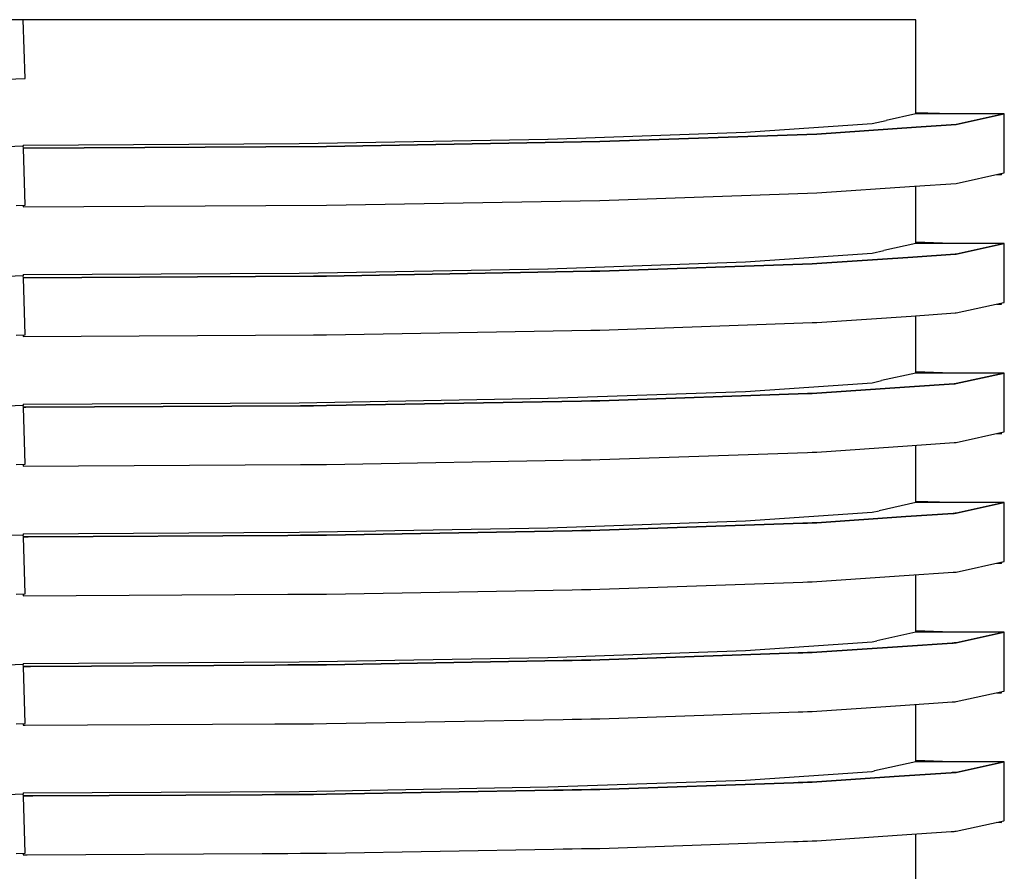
# Model space of a CAD drawing. Header units: millimetres. Extents: x -300186 to 535164, y -28581 to 763383.
# Tile 44 of 256: x -11865 to -11821, y 128342 to 128381. Entities that reach past the tile are written whole.
import ezdxf

# ---------------------------------------------------------------- set-up
doc = ezdxf.new("R2010")
doc.units = ezdxf.units.MM
doc.header["$LTSCALE"] = 10
doc.layers.add('L_Vaillant_Logo___RFER__0', color=7, linetype='Continuous')

msp = doc.modelspace()

# ---------------------------------------------------------------- linework, layer by layer
at = {"layer": 'L_Vaillant_Logo___RFER__0'}
for p, q in [((-11864.988, 128380.52, 0), (-11872.473, 128380.259, 0)), ((-11864.988, 128380.52, 0), (-11869.034, 128380.52, 0)), ((-11852.558, 128380.52, 0), (-11864.988, 128380.52, 0)), ((-11841.345, 128380.52, 0), (-11852.558, 128380.52, 0)), ((-11832.447, 128380.52, 0), (-11841.345, 128380.52, 0)), ((-11826.733, 128380.52, 0), (-11832.447, 128380.52, 0)), ((-11824.764, 128380.52, 0), (-11826.733, 128380.52, 0))]:
    msp.add_line(p, q, dxfattribs=at)
at = {"layer": 'L_Vaillant_Logo___RFER__0', "color": 0}
for p, q in [((-11864.896, 128377.866, 0), (-11864.988, 128380.52, 0)), ((-11824.764, 128376.935, 0), (-11824.764, 128380.52, 0)), ((-11872.46, 128377.602, 0), (-11864.896, 128377.866, 0)), ((-11824.764, 128376.271, 0), (-11824.764, 128376.935, 0)), ((-11826.732, 128375.837, 0), (-11826.111, 128375.974, 0)), ((-11824.764, 128376.271, 0), (-11826.111, 128375.974, 0)), ((-11823.159, 128376.271, 0), (-11824.764, 128376.327, 0)), ((-11820.781, 128376.271, 0), (-11824.764, 128376.271, 0)), ((-11820.781, 128376.271, 0), (-11822.944, 128375.794, 0)), ((-11822.944, 128375.794, 0), (-11820.781, 128376.271, 0)), ((-11820.781, 128373.617, 0), (-11820.781, 128376.271, 0)), ((-11832.441, 128375.446, 0), (-11826.733, 128375.837, 0)), ((-11824.746, 128375.671, 0), (-11829.224, 128375.364, 0)), ((-11829.224, 128375.364, 0), (-11824.746, 128375.671, 0)), ((-11826.733, 128375.837, 0), (-11826.732, 128375.837, 0)), ((-11822.944, 128375.794, 0), (-11824.746, 128375.671, 0)), ((-11824.746, 128375.671, 0), (-11822.944, 128375.794, 0)), ((-11852.552, 128374.935, 0), (-11841.345, 128375.135, 0)), ((-11841.345, 128375.135, 0), (-11841.337, 128375.135, 0)), ((-11841.337, 128375.135, 0), (-11832.447, 128375.445, 0)), ((-11829.224, 128375.364, 0), (-11839.004, 128375.023, 0)), ((-11839.004, 128375.023, 0), (-11829.224, 128375.364, 0)), ((-11832.447, 128375.445, 0), (-11832.441, 128375.446, 0)), ((-11864.988, 128374.81, 0), (-11867.041, 128374.739, 0)), ((-11864.988, 128374.866, 0), (-11852.558, 128374.935, 0)), ((-11864.988, 128374.866, 0), (-11864.988, 128374.81, 0)), ((-11864.985, 128374.727, 0), (-11864.988, 128374.81, 0)), ((-11851.327, 128374.804, 0), (-11864.985, 128374.728, 0)), ((-11864.985, 128374.728, 0), (-11851.327, 128374.804, 0)), ((-11864.896, 128372.156, 0), (-11864.985, 128374.727, 0)), ((-11852.558, 128374.935, 0), (-11852.552, 128374.935, 0)), ((-11839.004, 128375.023, 0), (-11851.327, 128374.804, 0)), ((-11851.327, 128374.804, 0), (-11839.004, 128375.023, 0)), ((-11822.944, 128373.14, 0), (-11820.795, 128373.613, 0)), ((-11821.119, 128373.542, 0), (-11820.9, 128373.535, 0)), ((-11820.9, 128373.535, 0), (-11820.898, 128373.591, 0)), ((-11820.795, 128373.613, 0), (-11820.781, 128373.617, 0)), ((-11829.224, 128372.71, 0), (-11824.828, 128373.011, 0)), ((-11824.828, 128373.011, 0), (-11822.944, 128373.14, 0)), ((-11824.764, 128370.428, 0), (-11824.764, 128373.015, 0)), ((-11839.004, 128372.369, 0), (-11829.224, 128372.71, 0)), ((-11865.312, 128372.141, 0), (-11864.896, 128372.156, 0)), ((-11864.988, 128372.153, 0), (-11864.988, 128372.074, 0)), ((-11864.988, 128372.074, 0), (-11851.327, 128372.149, 0)), ((-11851.327, 128372.149, 0), (-11839.004, 128372.369, 0)), ((-11824.764, 128370.428, 0), (-11826.214, 128370.109, 0)), ((-11823.159, 128370.428, 0), (-11824.764, 128370.484, 0)), ((-11820.813, 128370.428, 0), (-11824.764, 128370.428, 0)), ((-11820.781, 128370.428, 0), (-11822.944, 128369.951, 0)), ((-11822.944, 128369.951, 0), (-11820.781, 128370.428, 0)), ((-11820.781, 128370.428, 0), (-11820.813, 128370.428, 0)), ((-11820.781, 128367.774, 0), (-11820.781, 128370.428, 0)), ((-11832.441, 128369.603, 0), (-11826.733, 128369.994, 0)), ((-11824.902, 128369.817, 0), (-11829.224, 128369.521, 0)), ((-11829.224, 128369.521, 0), (-11824.902, 128369.817, 0)), ((-11826.733, 128369.994, 0), (-11826.732, 128369.994, 0)), ((-11826.732, 128369.994, 0), (-11826.214, 128370.109, 0)), ((-11822.991, 128369.948, 0), (-11824.902, 128369.817, 0)), ((-11824.902, 128369.817, 0), (-11822.991, 128369.948, 0)), ((-11822.944, 128369.951, 0), (-11822.991, 128369.948, 0)), ((-11822.991, 128369.948, 0), (-11822.944, 128369.951, 0)), ((-11841.337, 128369.292, 0), (-11832.447, 128369.602, 0)), ((-11829.435, 128369.514, 0), (-11839.004, 128369.18, 0)), ((-11839.004, 128369.18, 0), (-11829.435, 128369.514, 0)), ((-11832.447, 128369.602, 0), (-11832.441, 128369.603, 0)), ((-11829.224, 128369.521, 0), (-11829.435, 128369.514, 0)), ((-11829.435, 128369.514, 0), (-11829.224, 128369.521, 0)), ((-11864.988, 128368.967, 0), (-11865.711, 128368.942, 0)), ((-11864.988, 128369.023, 0), (-11852.558, 128369.092, 0)), ((-11864.988, 128369.023, 0), (-11864.988, 128368.967, 0)), ((-11864.985, 128368.884, 0), (-11864.988, 128368.967, 0)), ((-11864.97, 128368.885, 0), (-11864.985, 128368.885, 0)), ((-11864.985, 128368.885, 0), (-11864.97, 128368.885, 0)), ((-11864.896, 128366.313, 0), (-11864.985, 128368.884, 0)), ((-11851.908, 128368.958, 0), (-11864.97, 128368.885, 0)), ((-11864.97, 128368.885, 0), (-11851.908, 128368.958, 0)), ((-11852.558, 128369.092, 0), (-11852.552, 128369.092, 0)), ((-11852.552, 128369.092, 0), (-11841.345, 128369.292, 0)), ((-11851.327, 128368.961, 0), (-11851.908, 128368.958, 0)), ((-11851.908, 128368.958, 0), (-11851.327, 128368.961, 0)), ((-11839.419, 128369.173, 0), (-11851.327, 128368.961, 0)), ((-11851.327, 128368.961, 0), (-11839.419, 128369.173, 0)), ((-11841.345, 128369.292, 0), (-11841.337, 128369.292, 0)), ((-11839.004, 128369.18, 0), (-11839.419, 128369.173, 0)), ((-11839.419, 128369.173, 0), (-11839.004, 128369.18, 0)), ((-11822.944, 128367.297, 0), (-11820.795, 128367.771, 0)), ((-11821.119, 128367.699, 0), (-11820.9, 128367.692, 0)), ((-11820.9, 128367.692, 0), (-11820.898, 128367.748, 0)), ((-11820.795, 128367.771, 0), (-11820.781, 128367.774, 0)), ((-11829.224, 128366.867, 0), (-11824.984, 128367.157, 0)), ((-11824.984, 128367.157, 0), (-11822.991, 128367.294, 0)), ((-11824.764, 128364.585, 0), (-11824.764, 128367.172, 0)), ((-11822.991, 128367.294, 0), (-11822.944, 128367.297, 0)), ((-11839.004, 128366.526, 0), (-11829.435, 128366.86, 0)), ((-11829.435, 128366.86, 0), (-11829.224, 128366.867, 0)), ((-11865.312, 128366.299, 0), (-11864.896, 128366.313, 0)), ((-11864.988, 128366.31, 0), (-11864.988, 128366.231, 0)), ((-11864.988, 128366.231, 0), (-11851.908, 128366.303, 0)), ((-11851.908, 128366.303, 0), (-11851.327, 128366.307, 0)), ((-11851.327, 128366.307, 0), (-11839.419, 128366.518, 0)), ((-11839.419, 128366.518, 0), (-11839.004, 128366.526, 0)), ((-11824.764, 128364.585, 0), (-11826.316, 128364.243, 0)), ((-11823.159, 128364.585, 0), (-11824.764, 128364.641, 0)), ((-11820.845, 128364.585, 0), (-11824.764, 128364.585, 0)), ((-11820.781, 128364.585, 0), (-11822.944, 128364.109, 0)), ((-11822.944, 128364.109, 0), (-11820.781, 128364.585, 0)), ((-11820.813, 128364.585, 0), (-11820.845, 128364.585, 0)), ((-11820.781, 128364.585, 0), (-11820.813, 128364.585, 0)), ((-11820.781, 128361.931, 0), (-11820.781, 128364.585, 0)), ((-11832.441, 128363.76, 0), (-11826.733, 128364.151, 0)), ((-11826.733, 128364.151, 0), (-11826.732, 128364.151, 0)), ((-11826.732, 128364.151, 0), (-11826.316, 128364.243, 0)), ((-11823.038, 128364.102, 0), (-11825.058, 128363.964, 0)), ((-11825.058, 128363.964, 0), (-11823.038, 128364.102, 0)), ((-11822.991, 128364.105, 0), (-11823.038, 128364.102, 0)), ((-11823.038, 128364.102, 0), (-11822.991, 128364.105, 0)), ((-11822.944, 128364.109, 0), (-11822.991, 128364.105, 0)), ((-11822.991, 128364.105, 0), (-11822.944, 128364.109, 0)), ((-11841.337, 128363.449, 0), (-11832.447, 128363.76, 0)), ((-11829.647, 128363.664, 0), (-11839.004, 128363.337, 0)), ((-11839.004, 128363.337, 0), (-11829.647, 128363.664, 0)), ((-11832.447, 128363.76, 0), (-11832.441, 128363.76, 0)), ((-11829.435, 128363.671, 0), (-11829.647, 128363.664, 0)), ((-11829.647, 128363.664, 0), (-11829.435, 128363.671, 0)), ((-11829.224, 128363.678, 0), (-11829.435, 128363.671, 0)), ((-11829.435, 128363.671, 0), (-11829.224, 128363.678, 0)), ((-11825.058, 128363.964, 0), (-11829.224, 128363.678, 0)), ((-11829.224, 128363.678, 0), (-11825.058, 128363.964, 0)), ((-11864.988, 128363.125, 0), (-11865.711, 128363.099, 0)), ((-11864.988, 128363.181, 0), (-11852.558, 128363.249, 0)), ((-11864.988, 128363.181, 0), (-11864.988, 128363.125, 0)), ((-11864.985, 128363.042, 0), (-11864.988, 128363.125, 0)), ((-11852.489, 128363.112, 0), (-11864.868, 128363.043, 0)), ((-11864.868, 128363.043, 0), (-11852.489, 128363.112, 0)), ((-11852.558, 128363.249, 0), (-11852.552, 128363.25, 0)), ((-11852.552, 128363.25, 0), (-11841.345, 128363.449, 0)), ((-11851.908, 128363.115, 0), (-11852.489, 128363.112, 0)), ((-11852.489, 128363.112, 0), (-11851.908, 128363.115, 0)), ((-11851.327, 128363.118, 0), (-11851.908, 128363.115, 0)), ((-11851.908, 128363.115, 0), (-11851.327, 128363.118, 0)), ((-11839.835, 128363.322, 0), (-11851.327, 128363.118, 0)), ((-11851.327, 128363.118, 0), (-11839.835, 128363.322, 0)), ((-11841.345, 128363.449, 0), (-11841.337, 128363.449, 0)), ((-11839.419, 128363.33, 0), (-11839.835, 128363.322, 0)), ((-11839.835, 128363.322, 0), (-11839.419, 128363.33, 0)), ((-11839.004, 128363.337, 0), (-11839.419, 128363.33, 0)), ((-11839.419, 128363.33, 0), (-11839.004, 128363.337, 0)), ((-11864.97, 128363.043, 0), (-11864.985, 128363.042, 0)), ((-11864.985, 128363.042, 0), (-11864.97, 128363.043, 0)), ((-11864.896, 128360.47, 0), (-11864.985, 128363.042, 0)), ((-11864.868, 128363.043, 0), (-11864.97, 128363.043, 0)), ((-11864.97, 128363.043, 0), (-11864.868, 128363.043, 0)), ((-11822.944, 128361.454, 0), (-11820.795, 128361.928, 0)), ((-11821.119, 128361.857, 0), (-11820.9, 128361.849, 0)), ((-11820.9, 128361.849, 0), (-11820.898, 128361.905, 0)), ((-11820.795, 128361.928, 0), (-11820.781, 128361.931, 0)), ((-11825.14, 128361.304, 0), (-11823.038, 128361.448, 0)), ((-11824.764, 128358.742, 0), (-11824.764, 128361.33, 0)), ((-11823.038, 128361.448, 0), (-11822.991, 128361.451, 0)), ((-11822.991, 128361.451, 0), (-11822.944, 128361.454, 0)), ((-11839.004, 128360.683, 0), (-11829.647, 128361.009, 0)), ((-11829.647, 128361.009, 0), (-11829.435, 128361.017, 0)), ((-11829.435, 128361.017, 0), (-11829.224, 128361.024, 0)), ((-11829.224, 128361.024, 0), (-11825.14, 128361.304, 0)), ((-11865.312, 128360.456, 0), (-11864.896, 128360.47, 0)), ((-11864.988, 128360.467, 0), (-11864.988, 128360.388, 0)), ((-11864.988, 128360.388, 0), (-11852.489, 128360.457, 0)), ((-11852.489, 128360.457, 0), (-11851.908, 128360.461, 0)), ((-11851.908, 128360.461, 0), (-11851.327, 128360.464, 0)), ((-11851.327, 128360.464, 0), (-11839.835, 128360.668, 0)), ((-11839.835, 128360.668, 0), (-11839.419, 128360.676, 0)), ((-11839.419, 128360.676, 0), (-11839.004, 128360.683, 0)), ((-11824.764, 128358.742, 0), (-11826.418, 128358.378, 0)), ((-11823.159, 128358.742, 0), (-11824.764, 128358.799, 0)), ((-11820.878, 128358.742, 0), (-11824.764, 128358.742, 0)), ((-11820.781, 128358.742, 0), (-11822.944, 128358.266, 0)), ((-11822.944, 128358.266, 0), (-11820.781, 128358.742, 0)), ((-11820.845, 128358.742, 0), (-11820.878, 128358.742, 0)), ((-11820.813, 128358.742, 0), (-11820.845, 128358.742, 0)), ((-11820.781, 128358.742, 0), (-11820.813, 128358.742, 0)), ((-11820.781, 128356.088, 0), (-11820.781, 128358.742, 0)), ((-11832.441, 128357.917, 0), (-11826.733, 128358.308, 0)), ((-11826.733, 128358.308, 0), (-11826.732, 128358.309, 0)), ((-11826.732, 128358.309, 0), (-11826.418, 128358.378, 0)), ((-11823.085, 128358.256, 0), (-11825.214, 128358.11, 0)), ((-11825.214, 128358.11, 0), (-11823.085, 128358.256, 0)), ((-11823.038, 128358.259, 0), (-11823.085, 128358.256, 0)), ((-11823.085, 128358.256, 0), (-11823.038, 128358.259, 0)), ((-11822.991, 128358.262, 0), (-11823.038, 128358.259, 0)), ((-11823.038, 128358.259, 0), (-11822.991, 128358.262, 0)), ((-11822.944, 128358.266, 0), (-11822.991, 128358.262, 0)), ((-11822.991, 128358.262, 0), (-11822.944, 128358.266, 0)), ((-11841.337, 128357.606, 0), (-11832.447, 128357.917, 0)), ((-11829.859, 128357.813, 0), (-11839.004, 128357.494, 0)), ((-11839.004, 128357.494, 0), (-11829.859, 128357.813, 0)), ((-11832.447, 128357.917, 0), (-11832.441, 128357.917, 0)), ((-11829.647, 128357.821, 0), (-11829.859, 128357.813, 0)), ((-11829.859, 128357.813, 0), (-11829.647, 128357.821, 0)), ((-11829.435, 128357.828, 0), (-11829.647, 128357.821, 0)), ((-11829.647, 128357.821, 0), (-11829.435, 128357.828, 0)), ((-11829.224, 128357.836, 0), (-11829.435, 128357.828, 0)), ((-11829.435, 128357.828, 0), (-11829.224, 128357.836, 0)), ((-11825.214, 128358.11, 0), (-11829.224, 128357.836, 0)), ((-11829.224, 128357.836, 0), (-11825.214, 128358.11, 0)), ((-11864.988, 128357.338, 0), (-11852.558, 128357.407, 0)), ((-11864.988, 128357.338, 0), (-11864.988, 128357.282, 0)), ((-11852.558, 128357.407, 0), (-11852.552, 128357.407, 0)), ((-11852.552, 128357.407, 0), (-11841.345, 128357.606, 0)), ((-11840.251, 128357.472, 0), (-11851.327, 128357.275, 0)), ((-11851.327, 128357.275, 0), (-11840.251, 128357.472, 0)), ((-11841.345, 128357.606, 0), (-11841.337, 128357.606, 0)), ((-11839.835, 128357.48, 0), (-11840.251, 128357.472, 0)), ((-11840.251, 128357.472, 0), (-11839.835, 128357.48, 0)), ((-11839.419, 128357.487, 0), (-11839.835, 128357.48, 0)), ((-11839.835, 128357.48, 0), (-11839.419, 128357.487, 0)), ((-11839.004, 128357.494, 0), (-11839.419, 128357.487, 0)), ((-11839.419, 128357.487, 0), (-11839.004, 128357.494, 0)), ((-11864.988, 128357.282, 0), (-11865.711, 128357.257, 0)), ((-11864.985, 128357.199, 0), (-11864.988, 128357.282, 0)), ((-11864.97, 128357.2, 0), (-11864.985, 128357.2, 0)), ((-11864.985, 128357.2, 0), (-11864.97, 128357.2, 0)), ((-11864.896, 128354.628, 0), (-11864.985, 128357.199, 0)), ((-11864.868, 128357.2, 0), (-11864.97, 128357.2, 0)), ((-11864.97, 128357.2, 0), (-11864.868, 128357.2, 0)), ((-11864.766, 128357.201, 0), (-11864.868, 128357.2, 0)), ((-11864.868, 128357.2, 0), (-11864.766, 128357.201, 0)), ((-11853.069, 128357.266, 0), (-11864.766, 128357.201, 0)), ((-11864.766, 128357.201, 0), (-11853.069, 128357.266, 0)), ((-11852.489, 128357.269, 0), (-11853.069, 128357.266, 0)), ((-11853.069, 128357.266, 0), (-11852.489, 128357.269, 0)), ((-11851.908, 128357.272, 0), (-11852.489, 128357.269, 0)), ((-11852.489, 128357.269, 0), (-11851.908, 128357.272, 0)), ((-11851.327, 128357.275, 0), (-11851.908, 128357.272, 0)), ((-11851.908, 128357.272, 0), (-11851.327, 128357.275, 0)), ((-11822.944, 128355.612, 0), (-11820.795, 128356.085, 0)), ((-11821.119, 128356.014, 0), (-11820.9, 128356.006, 0)), ((-11820.9, 128356.006, 0), (-11820.898, 128356.062, 0)), ((-11820.795, 128356.085, 0), (-11820.781, 128356.088, 0)), ((-11825.296, 128355.45, 0), (-11823.085, 128355.602, 0)), ((-11823.085, 128355.602, 0), (-11823.038, 128355.605, 0)), ((-11823.038, 128355.605, 0), (-11822.991, 128355.608, 0)), ((-11822.991, 128355.608, 0), (-11822.944, 128355.612, 0)), ((-11839.004, 128354.84, 0), (-11829.859, 128355.159, 0)), ((-11829.859, 128355.159, 0), (-11829.647, 128355.167, 0)), ((-11829.647, 128355.167, 0), (-11829.435, 128355.174, 0)), ((-11829.435, 128355.174, 0), (-11829.224, 128355.181, 0)), ((-11829.224, 128355.181, 0), (-11825.296, 128355.45, 0)), ((-11824.764, 128352.9, 0), (-11824.764, 128355.487, 0)), ((-11851.327, 128354.621, 0), (-11840.251, 128354.818, 0)), ((-11840.251, 128354.818, 0), (-11839.835, 128354.825, 0)), ((-11839.835, 128354.825, 0), (-11839.419, 128354.833, 0)), ((-11839.419, 128354.833, 0), (-11839.004, 128354.84, 0)), ((-11865.312, 128354.613, 0), (-11864.896, 128354.628, 0)), ((-11864.988, 128354.624, 0), (-11864.988, 128354.545, 0)), ((-11864.988, 128354.545, 0), (-11853.069, 128354.611, 0)), ((-11853.069, 128354.611, 0), (-11852.489, 128354.615, 0)), ((-11852.489, 128354.615, 0), (-11851.908, 128354.618, 0)), ((-11851.908, 128354.618, 0), (-11851.327, 128354.621, 0)), ((-11824.764, 128352.9, 0), (-11826.521, 128352.512, 0)), ((-11823.159, 128352.9, 0), (-11824.764, 128352.956, 0)), ((-11820.91, 128352.9, 0), (-11824.764, 128352.9, 0)), ((-11820.781, 128352.9, 0), (-11822.944, 128352.423, 0)), ((-11822.944, 128352.423, 0), (-11820.781, 128352.9, 0)), ((-11820.878, 128352.9, 0), (-11820.91, 128352.9, 0)), ((-11820.845, 128352.9, 0), (-11820.878, 128352.9, 0)), ((-11820.813, 128352.9, 0), (-11820.845, 128352.9, 0)), ((-11820.781, 128352.9, 0), (-11820.813, 128352.9, 0)), ((-11820.781, 128350.245, 0), (-11820.781, 128352.9, 0)), ((-11832.441, 128352.074, 0), (-11826.733, 128352.466, 0)), ((-11826.733, 128352.466, 0), (-11826.732, 128352.466, 0)), ((-11826.732, 128352.466, 0), (-11826.521, 128352.512, 0)), ((-11841.337, 128351.764, 0), (-11832.447, 128352.074, 0)), ((-11832.447, 128352.074, 0), (-11832.441, 128352.074, 0)), ((-11825.369, 128352.257, 0), (-11829.224, 128351.993, 0)), ((-11829.224, 128351.993, 0), (-11825.369, 128352.257, 0)), ((-11823.132, 128352.41, 0), (-11825.369, 128352.257, 0)), ((-11825.369, 128352.257, 0), (-11823.132, 128352.41, 0)), ((-11823.085, 128352.413, 0), (-11823.132, 128352.41, 0)), ((-11823.132, 128352.41, 0), (-11823.085, 128352.413, 0)), ((-11823.038, 128352.416, 0), (-11823.085, 128352.413, 0)), ((-11823.085, 128352.413, 0), (-11823.038, 128352.416, 0)), ((-11822.991, 128352.42, 0), (-11823.038, 128352.416, 0)), ((-11823.038, 128352.416, 0), (-11822.991, 128352.42, 0)), ((-11822.944, 128352.423, 0), (-11822.991, 128352.42, 0)), ((-11822.991, 128352.42, 0), (-11822.944, 128352.423, 0)), ((-11864.988, 128351.495, 0), (-11852.558, 128351.564, 0)), ((-11852.558, 128351.564, 0), (-11852.552, 128351.564, 0)), ((-11852.552, 128351.564, 0), (-11841.345, 128351.763, 0)), ((-11840.667, 128351.622, 0), (-11851.327, 128351.432, 0)), ((-11851.327, 128351.432, 0), (-11840.667, 128351.622, 0)), ((-11841.345, 128351.763, 0), (-11841.337, 128351.764, 0)), ((-11840.251, 128351.629, 0), (-11840.667, 128351.622, 0)), ((-11840.667, 128351.622, 0), (-11840.251, 128351.629, 0)), ((-11839.835, 128351.637, 0), (-11840.251, 128351.629, 0)), ((-11840.251, 128351.629, 0), (-11839.835, 128351.637, 0)), ((-11839.419, 128351.644, 0), (-11839.835, 128351.637, 0)), ((-11839.835, 128351.637, 0), (-11839.419, 128351.644, 0)), ((-11839.004, 128351.651, 0), (-11839.419, 128351.644, 0)), ((-11839.419, 128351.644, 0), (-11839.004, 128351.651, 0)), ((-11830.071, 128351.963, 0), (-11839.004, 128351.651, 0)), ((-11839.004, 128351.651, 0), (-11830.071, 128351.963, 0)), ((-11829.859, 128351.971, 0), (-11830.071, 128351.963, 0)), ((-11830.071, 128351.963, 0), (-11829.859, 128351.971, 0)), ((-11829.647, 128351.978, 0), (-11829.859, 128351.971, 0)), ((-11829.859, 128351.971, 0), (-11829.647, 128351.978, 0)), ((-11829.435, 128351.985, 0), (-11829.647, 128351.978, 0)), ((-11829.647, 128351.978, 0), (-11829.435, 128351.985, 0)), ((-11829.224, 128351.993, 0), (-11829.435, 128351.985, 0)), ((-11829.435, 128351.985, 0), (-11829.224, 128351.993, 0)), ((-11864.988, 128351.439, 0), (-11865.711, 128351.414, 0)), ((-11864.988, 128351.495, 0), (-11864.988, 128351.439, 0)), ((-11864.985, 128351.356, 0), (-11864.988, 128351.439, 0)), ((-11864.97, 128351.357, 0), (-11864.985, 128351.357, 0)), ((-11864.985, 128351.357, 0), (-11864.97, 128351.357, 0)), ((-11864.896, 128348.785, 0), (-11864.985, 128351.356, 0)), ((-11864.868, 128351.358, 0), (-11864.97, 128351.357, 0)), ((-11864.97, 128351.357, 0), (-11864.868, 128351.358, 0)), ((-11864.766, 128351.358, 0), (-11864.868, 128351.358, 0)), ((-11864.868, 128351.358, 0), (-11864.766, 128351.358, 0)), ((-11864.664, 128351.359, 0), (-11864.766, 128351.358, 0)), ((-11864.766, 128351.358, 0), (-11864.664, 128351.359, 0)), ((-11853.65, 128351.42, 0), (-11864.664, 128351.359, 0)), ((-11864.664, 128351.359, 0), (-11853.65, 128351.42, 0)), ((-11853.069, 128351.423, 0), (-11853.65, 128351.42, 0)), ((-11853.65, 128351.42, 0), (-11853.069, 128351.423, 0)), ((-11852.489, 128351.426, 0), (-11853.069, 128351.423, 0)), ((-11853.069, 128351.423, 0), (-11852.489, 128351.426, 0)), ((-11851.908, 128351.429, 0), (-11852.489, 128351.426, 0)), ((-11852.489, 128351.426, 0), (-11851.908, 128351.429, 0)), ((-11851.327, 128351.432, 0), (-11851.908, 128351.429, 0)), ((-11851.908, 128351.429, 0), (-11851.327, 128351.432, 0)), ((-11822.944, 128349.769, 0), (-11820.795, 128350.242, 0)), ((-11820.795, 128350.242, 0), (-11820.781, 128350.245, 0)), ((-11821.119, 128350.171, 0), (-11820.9, 128350.163, 0)), ((-11820.9, 128350.163, 0), (-11820.898, 128350.22, 0)), ((-11829.224, 128349.339, 0), (-11825.452, 128349.597, 0)), ((-11825.452, 128349.597, 0), (-11823.132, 128349.756, 0)), ((-11824.764, 128347.057, 0), (-11824.764, 128349.644, 0)), ((-11823.132, 128349.756, 0), (-11823.085, 128349.759, 0)), ((-11823.085, 128349.759, 0), (-11823.038, 128349.762, 0)), ((-11823.038, 128349.762, 0), (-11822.991, 128349.765, 0)), ((-11822.991, 128349.765, 0), (-11822.944, 128349.769, 0)), ((-11851.327, 128348.778, 0), (-11840.667, 128348.968, 0)), ((-11840.667, 128348.968, 0), (-11840.251, 128348.975, 0)), ((-11840.251, 128348.975, 0), (-11839.835, 128348.983, 0)), ((-11839.835, 128348.983, 0), (-11839.419, 128348.99, 0)), ((-11839.419, 128348.99, 0), (-11839.004, 128348.997, 0)), ((-11839.004, 128348.997, 0), (-11830.071, 128349.309, 0)), ((-11830.071, 128349.309, 0), (-11829.859, 128349.316, 0)), ((-11829.859, 128349.316, 0), (-11829.647, 128349.324, 0)), ((-11829.647, 128349.324, 0), (-11829.435, 128349.331, 0)), ((-11829.435, 128349.331, 0), (-11829.224, 128349.339, 0)), ((-11865.312, 128348.77, 0), (-11864.896, 128348.785, 0)), ((-11864.988, 128348.781, 0), (-11864.988, 128348.703, 0)), ((-11864.988, 128348.703, 0), (-11864.91, 128348.703, 0)), ((-11864.91, 128348.703, 0), (-11853.65, 128348.765, 0)), ((-11853.65, 128348.765, 0), (-11853.069, 128348.769, 0)), ((-11853.069, 128348.769, 0), (-11852.489, 128348.772, 0)), ((-11852.489, 128348.772, 0), (-11851.908, 128348.775, 0)), ((-11851.908, 128348.775, 0), (-11851.327, 128348.778, 0)), ((-11824.764, 128347.057, 0), (-11826.623, 128346.647, 0)), ((-11823.159, 128347.057, 0), (-11824.764, 128347.113, 0)), ((-11820.942, 128347.057, 0), (-11824.764, 128347.057, 0)), ((-11820.781, 128347.057, 0), (-11822.944, 128346.58, 0)), ((-11822.944, 128346.58, 0), (-11820.781, 128347.057, 0)), ((-11820.91, 128347.057, 0), (-11820.942, 128347.057, 0)), ((-11820.878, 128347.057, 0), (-11820.91, 128347.057, 0)), ((-11820.845, 128347.057, 0), (-11820.878, 128347.057, 0)), ((-11820.813, 128347.057, 0), (-11820.845, 128347.057, 0)), ((-11820.781, 128347.057, 0), (-11820.813, 128347.057, 0)), ((-11820.781, 128344.403, 0), (-11820.781, 128347.057, 0)), ((-11832.441, 128346.232, 0), (-11826.733, 128346.623, 0)), ((-11825.525, 128346.403, 0), (-11829.224, 128346.15, 0)), ((-11829.224, 128346.15, 0), (-11825.525, 128346.403, 0)), ((-11826.733, 128346.623, 0), (-11826.732, 128346.623, 0)), ((-11826.732, 128346.623, 0), (-11826.623, 128346.647, 0)), ((-11823.179, 128346.564, 0), (-11825.525, 128346.403, 0)), ((-11825.525, 128346.403, 0), (-11823.179, 128346.564, 0)), ((-11823.132, 128346.567, 0), (-11823.179, 128346.564, 0)), ((-11823.179, 128346.564, 0), (-11823.132, 128346.567, 0)), ((-11823.085, 128346.57, 0), (-11823.132, 128346.567, 0)), ((-11823.132, 128346.567, 0), (-11823.085, 128346.57, 0)), ((-11823.038, 128346.574, 0), (-11823.085, 128346.57, 0)), ((-11823.085, 128346.57, 0), (-11823.038, 128346.574, 0)), ((-11822.991, 128346.577, 0), (-11823.038, 128346.574, 0)), ((-11823.038, 128346.574, 0), (-11822.991, 128346.577, 0)), ((-11822.944, 128346.58, 0), (-11822.991, 128346.577, 0)), ((-11822.991, 128346.577, 0), (-11822.944, 128346.58, 0)), ((-11852.552, 128345.721, 0), (-11841.345, 128345.92, 0)), ((-11841.345, 128345.92, 0), (-11841.337, 128345.921, 0)), ((-11841.337, 128345.921, 0), (-11832.447, 128346.231, 0)), ((-11839.419, 128345.801, 0), (-11839.835, 128345.794, 0)), ((-11839.835, 128345.794, 0), (-11839.419, 128345.801, 0)), ((-11839.004, 128345.809, 0), (-11839.419, 128345.801, 0)), ((-11839.419, 128345.801, 0), (-11839.004, 128345.809, 0)), ((-11830.283, 128346.113, 0), (-11839.004, 128345.809, 0)), ((-11839.004, 128345.809, 0), (-11830.283, 128346.113, 0)), ((-11832.447, 128346.231, 0), (-11832.441, 128346.232, 0)), ((-11830.071, 128346.12, 0), (-11830.283, 128346.113, 0)), ((-11830.283, 128346.113, 0), (-11830.071, 128346.12, 0)), ((-11829.859, 128346.128, 0), (-11830.071, 128346.12, 0)), ((-11830.071, 128346.12, 0), (-11829.859, 128346.128, 0)), ((-11829.647, 128346.135, 0), (-11829.859, 128346.128, 0)), ((-11829.859, 128346.128, 0), (-11829.647, 128346.135, 0)), ((-11829.435, 128346.143, 0), (-11829.647, 128346.135, 0)), ((-11829.647, 128346.135, 0), (-11829.435, 128346.143, 0)), ((-11829.224, 128346.15, 0), (-11829.435, 128346.143, 0)), ((-11829.435, 128346.143, 0), (-11829.224, 128346.15, 0)), ((-11864.988, 128345.596, 0), (-11865.711, 128345.571, 0)), ((-11864.988, 128345.652, 0), (-11852.558, 128345.721, 0)), ((-11864.988, 128345.652, 0), (-11864.988, 128345.596, 0)), ((-11864.985, 128345.513, 0), (-11864.988, 128345.596, 0)), ((-11864.97, 128345.514, 0), (-11864.985, 128345.514, 0)), ((-11864.985, 128345.514, 0), (-11864.97, 128345.514, 0)), ((-11864.896, 128342.942, 0), (-11864.985, 128345.513, 0)), ((-11864.868, 128345.515, 0), (-11864.97, 128345.514, 0)), ((-11864.97, 128345.514, 0), (-11864.868, 128345.515, 0)), ((-11864.766, 128345.515, 0), (-11864.868, 128345.515, 0)), ((-11864.868, 128345.515, 0), (-11864.766, 128345.515, 0)), ((-11864.664, 128345.516, 0), (-11864.766, 128345.515, 0)), ((-11864.766, 128345.515, 0), (-11864.664, 128345.516, 0)), ((-11864.562, 128345.516, 0), (-11864.664, 128345.516, 0)), ((-11864.664, 128345.516, 0), (-11864.562, 128345.516, 0)), ((-11854.231, 128345.573, 0), (-11864.562, 128345.516, 0)), ((-11864.562, 128345.516, 0), (-11854.231, 128345.573, 0)), ((-11853.65, 128345.577, 0), (-11854.231, 128345.573, 0)), ((-11854.231, 128345.573, 0), (-11853.65, 128345.577, 0)), ((-11853.069, 128345.58, 0), (-11853.65, 128345.577, 0)), ((-11853.65, 128345.577, 0), (-11853.069, 128345.58, 0)), ((-11852.489, 128345.583, 0), (-11853.069, 128345.58, 0)), ((-11853.069, 128345.58, 0), (-11852.489, 128345.583, 0)), ((-11852.558, 128345.721, 0), (-11852.552, 128345.721, 0)), ((-11851.908, 128345.586, 0), (-11852.489, 128345.583, 0)), ((-11852.489, 128345.583, 0), (-11851.908, 128345.586, 0)), ((-11851.327, 128345.59, 0), (-11851.908, 128345.586, 0)), ((-11851.908, 128345.586, 0), (-11851.327, 128345.59, 0)), ((-11841.082, 128345.772, 0), (-11851.327, 128345.59, 0)), ((-11851.327, 128345.59, 0), (-11841.082, 128345.772, 0)), ((-11840.667, 128345.779, 0), (-11841.082, 128345.772, 0)), ((-11841.082, 128345.772, 0), (-11840.667, 128345.779, 0)), ((-11840.251, 128345.787, 0), (-11840.667, 128345.779, 0)), ((-11840.667, 128345.779, 0), (-11840.251, 128345.787, 0)), ((-11839.835, 128345.794, 0), (-11840.251, 128345.787, 0)), ((-11840.251, 128345.787, 0), (-11839.835, 128345.794, 0)), ((-11822.944, 128343.926, 0), (-11820.795, 128344.399, 0)), ((-11821.119, 128344.328, 0), (-11820.9, 128344.321, 0)), ((-11820.9, 128344.321, 0), (-11820.898, 128344.377, 0)), ((-11820.795, 128344.399, 0), (-11820.781, 128344.403, 0)), ((-11829.224, 128343.496, 0), (-11825.607, 128343.743, 0)), ((-11825.607, 128343.743, 0), (-11823.179, 128343.91, 0)), ((-11824.764, 128341.214, 0), (-11824.764, 128343.801, 0)), ((-11823.179, 128343.91, 0), (-11823.132, 128343.913, 0)), ((-11823.132, 128343.913, 0), (-11823.085, 128343.916, 0)), ((-11823.085, 128343.916, 0), (-11823.038, 128343.919, 0)), ((-11823.038, 128343.919, 0), (-11822.991, 128343.923, 0)), ((-11822.991, 128343.923, 0), (-11822.944, 128343.926, 0)), ((-11840.251, 128343.132, 0), (-11839.835, 128343.14, 0)), ((-11839.835, 128343.14, 0), (-11839.419, 128343.147, 0)), ((-11839.419, 128343.147, 0), (-11839.004, 128343.154, 0)), ((-11839.004, 128343.154, 0), (-11830.283, 128343.459, 0)), ((-11830.283, 128343.459, 0), (-11830.071, 128343.466, 0)), ((-11830.071, 128343.466, 0), (-11829.859, 128343.474, 0)), ((-11829.859, 128343.474, 0), (-11829.647, 128343.481, 0)), ((-11829.647, 128343.481, 0), (-11829.435, 128343.488, 0)), ((-11829.435, 128343.488, 0), (-11829.224, 128343.496, 0)), ((-11865.312, 128342.927, 0), (-11864.896, 128342.942, 0)), ((-11864.988, 128342.939, 0), (-11864.988, 128342.86, 0)), ((-11864.988, 128342.86, 0), (-11864.91, 128342.86, 0)), ((-11864.91, 128342.86, 0), (-11864.808, 128342.861, 0)), ((-11864.808, 128342.861, 0), (-11854.231, 128342.919, 0)), ((-11854.231, 128342.919, 0), (-11853.65, 128342.922, 0)), ((-11853.65, 128342.922, 0), (-11853.069, 128342.926, 0)), ((-11853.069, 128342.926, 0), (-11852.489, 128342.929, 0)), ((-11852.489, 128342.929, 0), (-11851.908, 128342.932, 0)), ((-11851.908, 128342.932, 0), (-11851.327, 128342.935, 0)), ((-11851.327, 128342.935, 0), (-11841.082, 128343.118, 0)), ((-11841.082, 128343.118, 0), (-11840.667, 128343.125, 0)), ((-11840.667, 128343.125, 0), (-11840.251, 128343.132, 0))]:
    msp.add_line(p, q, dxfattribs=at)

doc.saveas('drawing.dxf')
